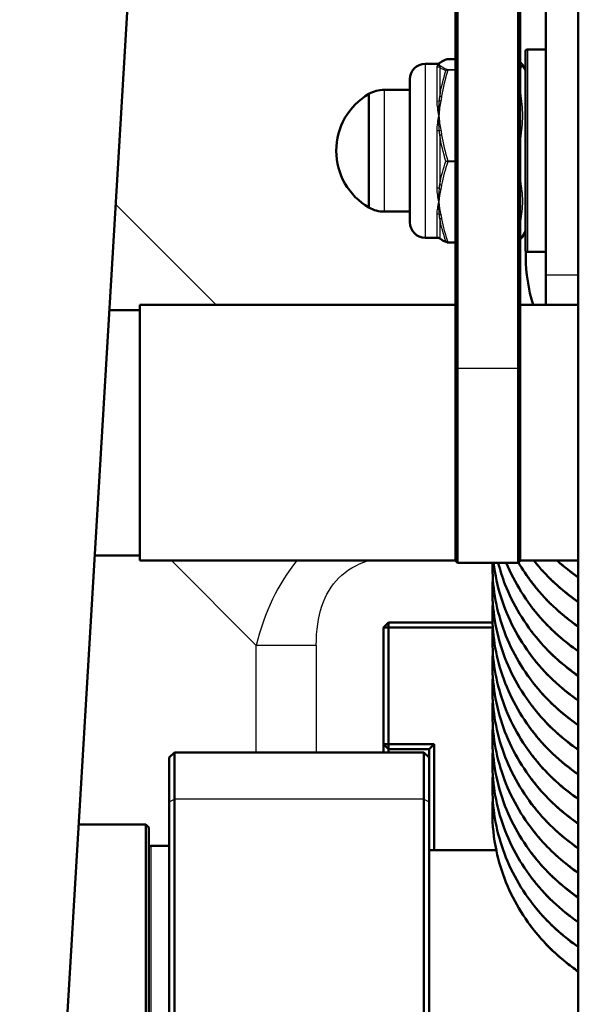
# Model space of a CAD drawing. Header units: millimetres. Extents: x 196 to 2279, y -1387 to 2348.
# Tile 75 of 89: x 365 to 419, y 1578 to 1674. Entities that reach past the tile are written whole.
import ezdxf

# ---------------------------------------------------------------- set-up
doc = ezdxf.new("R2010")
doc.units = ezdxf.units.MM
doc.header["$LTSCALE"] = 0.75
doc.layers.add('Visible', color=7, linetype='Continuous', lineweight=50)
doc.layers.add('Visible Narrow', color=7, linetype='Continuous', lineweight=25)

msp = doc.modelspace()

# ---------------------------------------------------------------- linework, layer by layer
at = {"layer": 'Visible', "extrusion": (0, 1, -2.966e-13)}
for p, q in [((419.477, 2318.996, 219.695), (419.477, 1507.27, 688.345)), ((406.405, 2196.115, 278.485), (364.848, 1498.805, -556.942)), ((416.302, 1649.18, -558.825), (416.302, 2195.865, 92.688)), ((407.452, 1642.079, -405.734), (407.452, 1742.961, -467.375)), ((407.652, 1743.065, -467.204), (407.652, 1640.07, -404.272)), ((413.602, 1640.07, -404.272), (413.602, 1743.065, -467.204)), ((413.802, 1742.961, -467.375), (413.802, 1642.079, -405.734)), ((414.502, 1671.241, -567.498), (416.302, 1671.241, -567.498)), ((405.712, 1669.841, -567.498), (404.502, 1669.841, -567.498)), ((406.722, 1670.308, -571.429), (407.452, 1670.308, -571.429)), ((414.302, 1669.241, -567.498), (413.986, 1669.789, -567.498)), ((400.486, 1667.291, -567.498), (403.002, 1667.291, -567.498)), ((400.486, 1655.391, -567.498), (403.002, 1655.391, -567.498)), ((414.302, 1653.441, -567.498), (413.986, 1652.894, -567.498)), ((405.712, 1652.841, -567.498), (404.502, 1652.841, -567.498)), ((406.722, 1652.374, -563.566), (407.452, 1652.374, -563.566)), ((414.502, 1651.441, -567.498), (416.302, 1651.441, -567.498)), ((376.602, 1645.766, -415.068), (373.606, 1645.766, -415.068)), ((407.452, 1646.266, -415.068), (376.602, 1646.266, -415.068)), ((413.802, 1646.266, -415.068), (419.477, 1646.266, -415.068)), ((376.602, 1621.766, -415.068), (372.176, 1621.766, -415.068)), ((407.452, 1621.266, -415.068), (376.602, 1621.266, -415.068)), ((407.452, 1621.252, -414.938), (407.652, 1621.052, -414.938)), ((407.652, 1621.052, -414.938), (413.602, 1621.052, -414.938)), ((413.802, 1621.252, -414.938), (413.602, 1621.052, -414.938)), ((413.802, 1621.266, -415.068), (419.477, 1621.266, -415.068)), ((400.927, 1615.213, -797.784), (400.427, 1614.713, -797.784)), ((400.427, 1603.313, -797.784), (400.427, 1614.713, -797.784)), ((400.427, 1614.713, -797.784), (400.927, 1614.713, -797.284)), ((400.927, 1615.213, -797.784), (411.091, 1615.213, -797.784)), ((400.927, 1615.213, -797.784), (400.927, 1614.713, -797.284)), ((411.118, 1614.713, -797.284), (400.927, 1614.713, -797.284)), ((400.927, 1614.713, -797.284), (400.927, 1603.313, -797.284)), ((400.427, 1603.313, -797.784), (400.927, 1602.813, -797.784)), ((400.427, 1603.313, -797.784), (400.927, 1603.313, -797.284)), ((400.927, 1603.313, -797.284), (405.377, 1603.313, -797.284)), ((400.927, 1602.813, -797.784), (400.927, 1603.313, -797.284)), ((404.877, 1602.813, -797.784), (405.377, 1603.313, -797.284)), ((405.377, 1603.313, -797.284), (405.377, 1592.963, -797.284)), ((379.477, 1602.013, -468.952), (379.977, 1602.513, -468.952)), ((379.977, 1602.513, -468.952), (404.377, 1602.513, -468.952)), ((404.877, 1602.813, -797.784), (400.927, 1602.813, -797.784)), ((404.377, 1602.513, -468.952), (404.877, 1602.013, -468.952)), ((404.877, 1602.013, -797.784), (404.877, 1602.813, -797.784)), ((377.177, 1595.463, -475.334), (370.608, 1595.463, -475.334)), ((377.477, 1595.163, -475.334), (377.177, 1595.463, -475.334)), ((377.677, 1593.363, -475.334), (379.477, 1593.363, -475.334)), ((404.877, 1592.963, -779.834), (411.453, 1592.963, -779.834))]:
    msp.add_line(p, q, dxfattribs=at)
at = {"layer": 'Visible', "extrusion": (0, -2.966e-13, -1)}
for centre, radius, start, end in [((-414.502, 1671.041, 567.498), 0.2, 0, 90), ((-404.502, 1668.341, 567.498), 1.5, 0, 90), ((-402.227, 1661.341, 567.498), 6.425, 300.1304, 59.8696), ((-400.486, 1664.291, 567.498), 3, 60.34021, 90), ((-400.486, 1658.391, 567.498), 3, 270, 299.65979), ((-404.502, 1654.341, 567.498), 1.5, 270, 360), ((-414.502, 1651.641, 567.498), 0.2, 270, 0), ((-377.677, 1593.163, 475.334), 0.2, 0, 90)]:
    msp.add_arc(centre, radius, start, end, dxfattribs=at)
at = {"layer": 'Visible', "extrusion": (-1, 1.4e-15, -2e-16)}
msp.add_arc((-1661.341, -567.498, -414.302), 9.7, 0, 180, dxfattribs=at)
at = {"layer": 'Visible', "extrusion": (-1, 1.3e-15, 0)}
msp.add_arc((-1661.341, -567.498, -403.002), 7, 0, 180, dxfattribs=at)
at = {"layer": 'Visible', "extrusion": (1, -1.6e-15, 0)}
msp.add_arc((1661.341, -567.498, 399.002), 5.557, 0, 180, dxfattribs=at)
at = {"layer": 'Visible', "extrusion": (-1, 0, 0)}
for centre, radius, start, end in [((-1661.341, -569.03, -416.302), 15.875, 18.25869, 40), ((-1633.766, -415.068, -376.602), 12.5, 0, 180), ((-1600.313, -894.784, -400.927), 2.5, 180, 208.35764), ((-1583.463, -475.334, -377.177), 12, 0, 180)]:
    msp.add_arc(centre, radius, start, end, dxfattribs=at)
at = {"layer": 'Visible', "extrusion": (1, 7e-16, 1.3e-15)}
msp.add_arc((1633.766, -415.068, 407.452), 12.5, 48.31105, 112.04941, dxfattribs=at)
at = {"layer": 'Visible', "extrusion": (-1, 3e-16, 1e-16)}
msp.add_arc((-1633.766, -415.068, -413.802), 12.5, 67.95059, 131.68895, dxfattribs=at)
at = {"layer": 'Visible', "extrusion": (1, 7e-16, 1.2e-15)}
msp.add_arc((1633.552, -414.938, 407.652), 12.5, 58.57415, 180, dxfattribs=at)
at = {"layer": 'Visible', "extrusion": (-1, -7e-16, -1.2e-15)}
msp.add_arc((-1633.552, -414.938, -413.602), 12.5, 0, 121.42585, dxfattribs=at)
at = {"layer": 'Visible', "extrusion": (-1, -7e-16, -1.1e-15)}
msp.add_arc((-1633.552, -414.938, -407.452), 12.3, 0, 68.64371, dxfattribs=at)
at = {"layer": 'Visible', "extrusion": (1, 1.2e-15, 9e-16)}
msp.add_arc((1633.552, -414.938, 413.802), 12.3, 111.3563, 180, dxfattribs=at)
at = {"layer": 'Visible', "extrusion": (1, 0, 0)}
for centre, radius, start, end in [((1600.313, -894.784, 400.427), 3, 317.16657, 0), ((1583.463, -475.334, 377.477), 11.7, 0, 180)]:
    msp.add_arc(centre, radius, start, end, dxfattribs=at)
at = {"layer": 'Visible', "extrusion": (1, -7.1e-15, -1.9e-15)}
msp.add_arc((1592.513, -468.952, 379.977), 10, 0, 57.14463, dxfattribs=at)
at = {"layer": 'Visible', "extrusion": (-1, 2.2e-15, -4e-16)}
msp.add_arc((-1592.513, -468.952, -404.377), 10, 122.85537, 180, dxfattribs=at)
at = {"layer": 'Visible', "extrusion": (-1, 1.4e-15, -9e-16)}
msp.add_arc((-1592.513, -468.952, -379.477), 9.5, 122.85537, 180, dxfattribs=at)
at = {"layer": 'Visible', "extrusion": (1, -2.3e-15, 4e-16)}
msp.add_arc((1592.513, -468.952, 404.877), 9.5, 0, 57.14463, dxfattribs=at)
at = {"layer": 'Visible', "extrusion": (-1, 2.5e-15, 0)}
msp.add_arc((-1583.463, -482.965, -379.477), 26.181, 57.14463, 122.85537, dxfattribs=at)
at = {"layer": 'Visible', "extrusion": (1, -2.8e-15, 1e-15)}
msp.add_arc((1583.463, -482.965, 379.977), 26.681, 57.14463, 122.85537, dxfattribs=at)
at = {"layer": 'Visible', "extrusion": (-1, 2.9e-15, -1e-16)}
msp.add_arc((-1583.463, -482.965, -404.377), 26.681, 57.14463, 122.85537, dxfattribs=at)
at = {"layer": 'Visible', "extrusion": (1, -2.7e-15, 1e-16)}
msp.add_arc((1583.463, -482.965, 404.877), 26.181, 57.14463, 122.85537, dxfattribs=at)
at = {"layer": 'Visible'}
for points, knots in [([(405.712, 1669.841, -567.496), (405.727, 1669.841, -567.556), (405.746, 1669.843, -567.614), (405.795, 1669.855, -567.727), (405.824, 1669.866, -567.782), (405.854, 1669.886, -567.833)], [0, 0, 0, 0, 0.01837842, 0.01837842, 0.03699925, 0.03699925, 0.03699925, 0.03699925]), ([(405.929, 1669.934, -568.174), (405.942, 1669.941, -568.255), (405.953, 1669.948, -568.335), (405.967, 1669.957, -568.456), (405.972, 1669.96, -568.496), (405.977, 1669.964, -568.547), (405.978, 1669.965, -568.557), (405.979, 1669.965, -568.569), (405.979, 1669.966, -568.571), (405.98, 1669.966, -568.576), (405.98, 1669.966, -568.58), (405.982, 1669.968, -568.608), (405.985, 1669.97, -568.633), (405.986, 1669.971, -568.658)], [0, 0, 0, 0, 0.02440152, 0.02440152, 0.036618, 0.036618, 0.03967352, 0.03967352, 0.04024647, 0.04024647, 0.04132076, 0.04132076, 0.0488412, 0.0488412, 0.0488412, 0.0488412]), ([(406.649, 1670.295, -571.426), (406.67, 1670.303, -571.428), (406.692, 1670.307, -571.429), (406.717, 1670.308, -571.429), (406.719, 1670.308, -571.429), (406.722, 1670.308, -571.429)], [0.000148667, 0.000148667, 0.000148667, 0.000148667, 0.006817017, 0.006817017, 0.007535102, 0.007535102, 0.007535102, 0.007535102]), ([(405.856, 1652.795, -567.157), (405.821, 1652.819, -567.22), (405.785, 1652.831, -567.287), (405.739, 1652.84, -567.403), (405.724, 1652.841, -567.451), (405.712, 1652.841, -567.499)], [0, 0, 0, 0, 0.02265177, 0.02265177, 0.0375754, 0.0375754, 0.0375754, 0.0375754]), ([(405.986, 1652.712, -566.337), (405.985, 1652.713, -566.357), (405.983, 1652.714, -566.378), (405.981, 1652.716, -566.402), (405.981, 1652.716, -566.405), (405.98, 1652.716, -566.415), (405.979, 1652.717, -566.421), (405.977, 1652.719, -566.45), (405.974, 1652.72, -566.473), (405.965, 1652.727, -566.566), (405.956, 1652.733, -566.635), (405.941, 1652.742, -566.743), (405.935, 1652.745, -566.782), (405.929, 1652.748, -566.821)], [0, 0, 0, 0, 0.00609756, 0.00609756, 0.00724082, 0.00724082, 0.00899558, 0.00899558, 0.01601474, 0.01601474, 0.03707499, 0.03707499, 0.04884152, 0.04884152, 0.04884152, 0.04884152]), ([(406.722, 1652.374, -563.566), (406.7, 1652.374, -563.566), (406.677, 1652.378, -563.567), (406.653, 1652.386, -563.569), (406.651, 1652.387, -563.569), (406.648, 1652.388, -563.569)], [0, 0, 0, 0, 0.006658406, 0.006658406, 0.007536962, 0.007536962, 0.007536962, 0.007536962]), ([(415.065, 1646.266, -595.549), (414.589, 1647.779, -596.101), (414.342, 1649.373, -596.679), (414.341, 1651.135, -597.318), (414.345, 1651.322, -597.386), (414.351, 1651.509, -597.454)], [29.8136228, 29.8136228, 29.8136228, 29.8136228, 30.3163957, 30.3163957, 30.3760357, 30.3760357, 30.3760357, 30.3760357]), ([(419.477, 1605.17, -672.841), (418.123, 1606.104, -673.251), (416.885, 1607.196, -673.714), (414.37, 1610.04, -674.886), (413.199, 1611.928, -675.649), (411.603, 1615.901, -677.229), (411.153, 1618.036, -678.065), (411.08, 1620.344, -678.972), (411.077, 1620.536, -679.047), (411.077, 1620.835, -679.165), (411.078, 1620.944, -679.208), (411.08, 1621.052, -679.25)], [153.062938, 153.062938, 153.062938, 153.062938, 153.568788, 153.568788, 154.255039, 154.255039, 154.93774, 154.93774, 154.999417, 154.999417, 155.034369, 155.034369, 155.034369, 155.034369]), ([(419.477, 1607.578, -666.219), (417.728, 1608.783, -666.749), (416.168, 1610.265, -667.369), (413.592, 1613.648, -668.751), (412.571, 1615.609, -669.537), (411.577, 1618.753, -670.78), (411.333, 1619.898, -671.23), (411.199, 1621.052, -671.684)], [139.873831, 139.873831, 139.873831, 139.873831, 140.529591, 140.529591, 141.215034, 141.215034, 141.586911, 141.586911, 141.586911, 141.586911]), ([(419.477, 1609.988, -659.599), (418.051, 1610.971, -660.031), (416.753, 1612.132, -660.522), (414.221, 1615.073, -661.732), (413.077, 1616.974, -662.499), (412.044, 1619.652, -663.563), (411.823, 1620.347, -663.837), (411.644, 1621.052, -664.115)], [126.682272, 126.682272, 126.682272, 126.682272, 127.215394, 127.215394, 127.901448, 127.901448, 128.133683, 128.133683, 128.133683, 128.133683]), ([(419.477, 1612.397, -652.978), (418.123, 1613.331, -653.388), (416.885, 1614.423, -653.852), (414.393, 1617.241, -655.013), (413.236, 1619.096, -655.762), (412.437, 1621.052, -656.541)], [113.489064, 113.489064, 113.489064, 113.489064, 113.994914, 113.994914, 114.670311, 114.670311, 114.670311, 114.670311]), ([(419.477, 1614.804, -646.357), (417.728, 1616.01, -646.886), (416.168, 1617.492, -647.507), (414.441, 1619.761, -648.433), (414.01, 1620.405, -648.694), (413.62, 1621.071, -648.963)], [100.2999574, 100.2999574, 100.2999574, 100.2999574, 100.9557165, 100.9557165, 101.1993517, 101.1993517, 101.1993517, 101.1993517]), ([(419.477, 1617.214, -639.736), (418.051, 1618.198, -640.168), (416.753, 1619.359, -640.66), (415.471, 1620.848, -641.272), (415.3, 1621.055, -641.357), (415.134, 1621.266, -641.443)], [87.1083976, 87.1083976, 87.1083976, 87.1083976, 87.64152, 87.64152, 87.7257895, 87.7257895, 87.7257895, 87.7257895]), ([(419.477, 1602.761, -679.461), (418.051, 1603.744, -679.893), (416.753, 1604.905, -680.385), (414.221, 1607.846, -681.594), (413.077, 1609.748, -682.361), (411.499, 1613.838, -683.986), (411.077, 1616.094, -684.87), (411.077, 1618.346, -685.754), (411.077, 1618.374, -685.765), (411.077, 1618.507, -685.818), (411.079, 1618.612, -685.859), (411.087, 1618.987, -686.006), (411.099, 1619.256, -686.112), (411.117, 1619.524, -686.217)], [166.256146, 166.256146, 166.256146, 166.256146, 166.789268, 166.789268, 167.475322, 167.475322, 168.192023, 168.192023, 168.200986, 168.200986, 168.234952, 168.234952, 168.321704, 168.321704, 168.321704, 168.321704]), ([(419.477, 1600.351, -686.082), (417.728, 1601.556, -686.611), (416.168, 1603.038, -687.232), (413.592, 1606.421, -688.613), (412.571, 1608.382, -689.4), (411.285, 1612.448, -691.007), (411, 1614.605, -691.852), (411.101, 1616.852, -692.735), (411.108, 1616.986, -692.787), (411.117, 1617.119, -692.84)], [179.447705, 179.447705, 179.447705, 179.447705, 180.103464, 180.103464, 180.788908, 180.788908, 181.470858, 181.470858, 181.513787, 181.513787, 181.513787, 181.513787]), ([(419.477, 1597.943, -692.703), (418.123, 1598.877, -693.113), (416.885, 1599.969, -693.577), (414.37, 1602.813, -694.749), (413.199, 1604.702, -695.512), (411.603, 1608.674, -697.091), (411.153, 1610.809, -697.928), (411.08, 1613.117, -698.835), (411.077, 1613.309, -698.91), (411.077, 1613.905, -699.144), (411.09, 1614.31, -699.304), (411.118, 1614.715, -699.462)], [192.636812, 192.636812, 192.636812, 192.636812, 193.142662, 193.142662, 193.828913, 193.828913, 194.511614, 194.511614, 194.573291, 194.573291, 194.703871, 194.703871, 194.703871, 194.703871]), ([(419.477, 1595.534, -699.324), (418.051, 1596.518, -699.756), (416.753, 1597.678, -700.247), (414.221, 1600.619, -701.456), (413.077, 1602.521, -702.224), (411.499, 1606.611, -703.849), (411.077, 1608.868, -704.732), (411.077, 1611.119, -705.617), (411.077, 1611.147, -705.628), (411.077, 1611.28, -705.68), (411.079, 1611.385, -705.721), (411.087, 1611.76, -705.869), (411.099, 1612.029, -705.974), (411.117, 1612.297, -706.08)], [205.83002, 205.83002, 205.83002, 205.83002, 206.363142, 206.363142, 207.049196, 207.049196, 207.765897, 207.765897, 207.77486, 207.77486, 207.808826, 207.808826, 207.895578, 207.895578, 207.895578, 207.895578]), ([(419.477, 1593.124, -705.944), (417.728, 1594.329, -706.473), (416.168, 1595.811, -707.094), (413.592, 1599.194, -708.476), (412.571, 1601.155, -709.262), (411.285, 1605.222, -710.869), (411, 1607.379, -711.714), (411.101, 1609.626, -712.597), (411.108, 1609.759, -712.65), (411.117, 1609.892, -712.702)], [219.021579, 219.021579, 219.021579, 219.021579, 219.677338, 219.677338, 220.362782, 220.362782, 221.044732, 221.044732, 221.087661, 221.087661, 221.087661, 221.087661]), ([(419.477, 1590.716, -712.566), (418.123, 1591.65, -712.976), (416.885, 1592.742, -713.439), (414.37, 1595.587, -714.611), (413.199, 1597.475, -715.374), (411.603, 1601.447, -716.954), (411.153, 1603.582, -717.79), (411.08, 1605.89, -718.697), (411.077, 1606.082, -718.772), (411.077, 1606.678, -719.007), (411.09, 1607.084, -719.166), (411.118, 1607.488, -719.325)], [232.210686, 232.210686, 232.210686, 232.210686, 232.716536, 232.716536, 233.402787, 233.402787, 234.085488, 234.085488, 234.147165, 234.147165, 234.277745, 234.277745, 234.277745, 234.277745]), ([(419.477, 1588.307, -719.186), (418.051, 1589.291, -719.618), (416.753, 1590.452, -720.11), (414.221, 1593.392, -721.319), (413.077, 1595.294, -722.086), (411.499, 1599.384, -723.711), (411.077, 1601.641, -724.595), (411.077, 1603.892, -725.479), (411.077, 1603.92, -725.49), (411.077, 1604.053, -725.543), (411.079, 1604.158, -725.584), (411.087, 1604.533, -725.731), (411.099, 1604.802, -725.837), (411.117, 1605.07, -725.942)], [245.403894, 245.403894, 245.403894, 245.403894, 245.937016, 245.937016, 246.62307, 246.62307, 247.339771, 247.339771, 247.348734, 247.348734, 247.3827, 247.3827, 247.469452, 247.469452, 247.469452, 247.469452]), ([(419.477, 1585.897, -725.807), (417.728, 1587.102, -726.336), (416.168, 1588.585, -726.957), (413.592, 1591.968, -728.338), (412.571, 1593.928, -729.125), (411.285, 1597.995, -730.732), (411, 1600.152, -731.577), (411.101, 1602.399, -732.46), (411.108, 1602.532, -732.512), (411.117, 1602.665, -732.564)], [258.595453, 258.595453, 258.595453, 258.595453, 259.251212, 259.251212, 259.936656, 259.936656, 260.618606, 260.618606, 260.661535, 260.661535, 260.661535, 260.661535]), ([(419.477, 1583.489, -732.428), (418.123, 1584.423, -732.838), (416.885, 1585.515, -733.302), (414.37, 1588.36, -734.474), (413.199, 1590.248, -735.236), (411.603, 1594.22, -736.816), (411.153, 1596.355, -737.653), (411.08, 1598.663, -738.56), (411.077, 1598.855, -738.635), (411.077, 1599.451, -738.869), (411.09, 1599.857, -739.028), (411.118, 1600.261, -739.187)], [271.78456, 271.78456, 271.78456, 271.78456, 272.29041, 272.29041, 272.976661, 272.976661, 273.659362, 273.659362, 273.721039, 273.721039, 273.851619, 273.851619, 273.851619, 273.851619]), ([(419.477, 1581.08, -739.049), (419.042, 1581.379, -739.18), (418.62, 1581.694, -739.317), (416.493, 1583.415, -740.055), (415.002, 1585.1, -740.748), (412.724, 1588.778, -742.234), (411.904, 1590.817, -743.043), (411.208, 1594.129, -744.345), (411.077, 1595.386, -744.839), (411.077, 1597.037, -745.488), (411.09, 1597.438, -745.645), (411.117, 1597.838, -745.802)], [284.975719, 284.975719, 284.975719, 284.975719, 285.13821, 285.13821, 285.825959, 285.825959, 286.510365, 286.510365, 286.913696, 286.913696, 287.042518, 287.042518, 287.042518, 287.042518])]:
    msp.add_open_spline(points, degree=3, knots=knots, dxfattribs=at)
for points in [[(405.857, 1669.889, -567.838), (405.88, 1669.904, -567.95), (405.904, 1669.92, -568.063), (405.929, 1669.934, -568.174)], [(405.986, 1669.971, -568.658), (406.149, 1670.096, -569.591), (406.375, 1670.195, -570.517), (406.649, 1670.295, -571.426)], [(413.802, 1669.982, -568.746), (413.877, 1669.927, -568.328), (413.94, 1669.867, -567.909), (413.986, 1669.788, -567.491)], [(405.929, 1652.748, -566.821), (405.904, 1652.763, -566.933), (405.88, 1652.778, -567.045), (405.857, 1652.794, -567.157)], [(406.648, 1652.388, -563.574), (406.374, 1652.488, -564.482), (406.149, 1652.587, -565.406), (405.986, 1652.712, -566.337)], [(413.983, 1652.888, -567.467), (413.937, 1652.812, -567.062), (413.874, 1652.753, -566.656), (413.802, 1652.7, -566.25)], [(419.477, 1619.624, -633.116), (418.747, 1620.127, -633.337), (418.051, 1620.677, -633.573), (417.397, 1621.266, -633.823)]]:
    msp.add_open_spline(points, degree=3, dxfattribs=at)
at = {"layer": 'Visible Narrow', "extrusion": (0, 1, -2.966e-13)}
for p, q in [((407.452, 1670.308, -571.418), (406.722, 1670.308, -571.418)), ((406.722, 1669.279, -561.774), (407.452, 1669.279, -561.774)), ((407.452, 1669.22, -561.693), (406.722, 1669.22, -561.693)), ((406.722, 1660.353, -557.761), (407.452, 1660.353, -557.761)), ((407.452, 1660.254, -557.772), (406.722, 1660.254, -557.772)), ((374.222, 1656.101, -909.939), (384.057, 1646.266, -908.479)), ((406.722, 1652.415, -563.485), (407.452, 1652.415, -563.485)), ((419.477, 1649.18, -558.825), (416.302, 1649.18, -558.825)), ((407.652, 1640.07, -404.272), (407.452, 1639.965, -404.442)), ((407.652, 1640.07, -404.272), (413.602, 1640.07, -404.272)), ((413.802, 1639.965, -404.442), (413.602, 1640.07, -404.272)), ((387.981, 1612.976, -905.717), (379.692, 1621.266, -906.948)), ((387.981, 1602.513, -905.717), (387.981, 1612.976, -905.717)), ((393.854, 1612.976, -905.284), (393.854, 1602.513, -905.284)), ((379.477, 1597.667, -460.972), (379.977, 1597.939, -460.552)), ((404.377, 1597.939, -460.552), (379.977, 1597.939, -460.552)), ((404.377, 1597.939, -460.552), (404.877, 1597.667, -460.972))]:
    msp.add_line(p, q, dxfattribs=at)
at = {"layer": 'Visible Narrow', "extrusion": (1, -1.6e-15, 2e-16)}
msp.add_arc((1661.341, -567.498, 414.502), 9.9, 0, 180, dxfattribs=at)
at = {"layer": 'Visible Narrow', "extrusion": (1, -1e-15, 0)}
msp.add_arc((1661.341, -567.498, 404.502), 8.5, 0, 180, dxfattribs=at)
at = {"layer": 'Visible Narrow', "extrusion": (-4.1063e-12, 0.288612, -0.957446)}
msp.add_arc((-405.675, 1435.658, 1022.831), 0.3, 224.99611, 270, dxfattribs=at)
at = {"layer": 'Visible Narrow', "extrusion": (-1, 4.3e-15, 2.1e-15)}
msp.add_arc((-1661.341, -567.498, -405.675), 8.5, 124.59661, 163.22512, dxfattribs=at)
at = {"layer": 'Visible Narrow', "extrusion": (-0.182291, 0.104298, -0.977697)}
msp.add_arc((-1650.656, 347.335, 652.561), 0.2, 103.67472, 149.66362, dxfattribs=at)
at = {"layer": 'Visible Narrow', "extrusion": (0.182291, 0.104298, -0.977697)}
msp.add_arc((1247.666, 1035.965, 803.671), 0.2, 359.99885, 30.33638, dxfattribs=at)
at = {"layer": 'Visible Narrow', "extrusion": (-0.137281, 0.105071, -0.984944)}
for centre, start, end in [((-1572.483, 584.105, 675.728), 81.18765, 142.15027), ((-1559.375, 573.919, 675.728), 359.99993, 23.11289)]:
    msp.add_arc(centre, 0.2, start, end, dxfattribs=at)
at = {"layer": 'Visible Narrow', "extrusion": (1, -5.5e-15, -3e-15)}
msp.add_arc((1661.341, -567.498, 405.935), 8.65, 19.97869, 52.19957, dxfattribs=at)
at = {"layer": 'Visible Narrow', "extrusion": (0.137281, 0.105071, -0.984944)}
msp.add_arc((1079.177, 1218.932, 791.296), 0.2, 359.99965, 37.84973, dxfattribs=at)
at = {"layer": 'Visible Narrow', "extrusion": (-1, 1.332e-13, -2.5048e-12)}
msp.add_arc((-1670.208, -571.429, -406.722), 0.1, 173.91087, 180, dxfattribs=at)
at = {"layer": 'Visible Narrow', "extrusion": (-1, 2.4343e-12, -1.0793e-12)}
msp.add_arc((-1669.179, -561.784, -406.722), 0.1, 113.91087, 173.91086, dxfattribs=at)
at = {"layer": 'Visible Narrow', "extrusion": (1, -1.5e-15, 0)}
msp.add_arc((1661.341, -567.498, 400.486), 5.95, 0, 180, dxfattribs=at)
at = {"layer": 'Visible Narrow', "extrusion": (0.137281, 0.905522, -0.401477)}
msp.add_arc((-151.713, 172.409, 1790.002), 0.2, 25.55432, 86.51694, dxfattribs=at)
at = {"layer": 'Visible Narrow', "extrusion": (3.164e-13, 0.82317, -0.567795)}
msp.add_arc((-405.675, 484.954, 1689.789), 0.3, 224.99611, 270, dxfattribs=at)
at = {"layer": 'Visible Narrow', "extrusion": (0.182291, 0.89886, -0.398524)}
msp.add_arc((-66.773, 168.801, 1795.029), 0.2, 39.39041, 85.37932, dxfattribs=at)
at = {"layer": 'Visible Narrow', "extrusion": (-3.5582e-12, 0.973479, -0.228778)}
msp.add_arc((-405.675, -163.569, 1747.111), 0.3, 224.99611, 270, dxfattribs=at)
at = {"layer": 'Visible Narrow', "extrusion": (-1, 1.3e-15, -4.6e-15)}
msp.add_arc((-1661.341, -567.498, -405.675), 8.5, 64.59661, 103.22512, dxfattribs=at)
at = {"layer": 'Visible Narrow', "extrusion": (-0.182291, 0.89886, -0.398524)}
msp.add_arc((-728.513, 104.525, 1643.919), 0.2, 48.63178, 94.62068, dxfattribs=at)
at = {"layer": 'Visible Narrow', "extrusion": (-0.137281, 0.905522, -0.401477)}
msp.add_arc((-650.765, 123.565, 1674.434), 0.2, 32.52044, 93.48306, dxfattribs=at)
at = {"layer": 'Visible Narrow', "extrusion": (1, -1.6e-15, 6.5e-15)}
msp.add_arc((1661.341, -567.498, 405.935), 8.65, 79.9787, 112.19957, dxfattribs=at)
at = {"layer": 'Visible Narrow', "extrusion": (-1, 2.1518e-12, 1.5685e-12)}
msp.add_arc((-1660.312, -557.853, -406.722), 0.1, 53.91087, 113.91086, dxfattribs=at)
at = {"layer": 'Visible Narrow', "extrusion": (0.137281, 0.800451, 0.583466)}
msp.add_arc((-119.982, -1448.04, 1056.49), 0.2, 34.7518, 95.71442, dxfattribs=at)
at = {"layer": 'Visible Narrow', "extrusion": (-2.896e-13, 0.90331, 0.428989)}
msp.add_arc((-405.675, -1216.523, 1257.256), 0.3, 224.99611, 270, dxfattribs=at)
at = {"layer": 'Visible Narrow', "extrusion": (0.182291, 0.794562, 0.579174)}
msp.add_arc((-25.059, -1444.786, 1066.914), 0.2, 51.57997, 97.56888, dxfattribs=at)
at = {"layer": 'Visible Narrow', "extrusion": (-1, 0, 0)}
msp.add_arc((-1661.341, -567.498, -405.675), 8.5, 4.59661, 43.22512, dxfattribs=at)
at = {"layer": 'Visible Narrow', "extrusion": (-3.5235e-12, 0.684867, 0.728668)}
msp.add_arc((-405.675, -1590.427, 724.28), 0.3, 224.99611, 270, dxfattribs=at)
at = {"layer": 'Visible Narrow', "extrusion": (0.182291, -0.794562, -0.579174)}
msp.add_arc((765.869, -1339.691, -915.803), 0.2, 97.56888, 143.55778, dxfattribs=at)
at = {"layer": 'Visible Narrow', "extrusion": (1, 5.7e-15, -3.6e-15)}
msp.add_arc((1661.341, -567.498, 405.935), 8.65, 139.97869, 172.19957, dxfattribs=at)
at = {"layer": 'Visible Narrow', "extrusion": (0.137281, -0.800451, -0.583466)}
msp.add_arc((679.986, -1367.989, -940.922), 0.2, 95.71442, 156.67704, dxfattribs=at)
at = {"layer": 'Visible Narrow', "extrusion": (1.119e-13, 0.08014, 0.996784)}
msp.add_arc((-405.675, -1692.677, -432.532), 0.3, 224.99611, 270, dxfattribs=at)
at = {"layer": 'Visible Narrow', "extrusion": (0.182291, -0.104298, 0.977697)}
msp.add_arc((1636.329, 338.951, -652.561), 0.2, 164.34748, 180.00024, dxfattribs=at)
at = {"layer": 'Visible Narrow', "extrusion": (-1, -3.553e-13, 6.709e-13)}
msp.add_arc((-1652.474, -563.566, -406.722), 0.1, 0, 53.91086, dxfattribs=at)
at = {"layer": 'Visible Narrow', "extrusion": (6.8e-15, -1, 2.766e-13)}
msp.add_arc((393.854, -945.284, -1612.976), 40, 90, 98.443, dxfattribs=at)
at = {"layer": 'Visible Narrow', "extrusion": (1, 0, 0)}
msp.add_arc((1583.463, -475.334, 377.677), 9.9, 0, 180, dxfattribs=at)
at = {"layer": 'Visible Narrow'}
for points, knots in [([(405.675, 1669.48, -565.044), (405.675, 1669.556, -565.299), (405.694, 1669.621, -565.555), (405.724, 1669.673, -565.814), (405.755, 1669.725, -566.073), (405.798, 1669.766, -566.336), (405.848, 1669.793, -566.596)], [0, 0, 0, 0, 0.000794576, 0.000794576, 0.000794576, 0.001593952, 0.001593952, 0.001593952, 0.001593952]), ([(405.935, 1669.471, -564.542), (405.924, 1669.498, -564.672), (405.911, 1669.523, -564.803), (405.897, 1669.548, -564.933), (405.894, 1669.553, -564.962), (405.89, 1669.558, -564.99), (405.887, 1669.564, -565.019)], [0, 0, 0, 0, 0.0004000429, 0.0004000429, 0.0004000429, 0.0004882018, 0.0004882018, 0.0004882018, 0.0004882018]), ([(413.802, 1669.682, -565.556), (413.827, 1669.719, -565.9), (413.84, 1669.756, -566.245), (413.84, 1669.793, -566.59), (413.84, 1669.83, -566.936), (413.827, 1669.867, -567.284), (413.802, 1669.904, -567.632)], [0.003950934, 0.003950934, 0.003950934, 0.003950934, 0.005001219, 0.005001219, 0.005001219, 0.006053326, 0.006053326, 0.006053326, 0.006053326]), ([(413.986, 1669.788, -567.491), (414.004, 1669.756, -567.194), (414.013, 1669.725, -566.897), (414.013, 1669.607, -565.789), (413.944, 1669.519, -564.983), (413.811, 1669.428, -564.154), (413.806, 1669.425, -564.127), (413.802, 1669.422, -564.1)], [0.004018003, 0.004018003, 0.004018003, 0.004018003, 0.004914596, 0.004914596, 0.007371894, 0.007371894, 0.007453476, 0.007453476, 0.007453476, 0.007453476]), ([(405.887, 1666.217, -560.428), (405.902, 1666.334, -560.491), (405.915, 1666.451, -560.555), (405.927, 1666.566, -560.62), (405.93, 1666.592, -560.634), (405.932, 1666.617, -560.648), (405.935, 1666.643, -560.663)], [0, 0, 0, 0, 0.000400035, 0.000400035, 0.000400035, 0.0004882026, 0.0004882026, 0.0004882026, 0.0004882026]), ([(413.802, 1667.049, -560.844), (413.805, 1667.029, -560.835), (413.809, 1667.009, -560.827), (413.941, 1666.257, -560.49), (414.012, 1665.516, -560.16), (414.014, 1664.391, -559.661), (413.997, 1664.013, -559.494), (413.93, 1663.263, -559.163), (413.88, 1662.89, -558.998), (413.811, 1662.491, -558.823), (413.806, 1662.466, -558.812), (413.802, 1662.44, -558.801)], [0.002372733, 0.002372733, 0.002372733, 0.002372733, 0.002438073, 0.002438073, 0.004876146, 0.004876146, 0.006095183, 0.006095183, 0.007314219, 0.007314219, 0.007398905, 0.007398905, 0.007398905, 0.007398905]), ([(413.802, 1663.828, -559.302), (413.827, 1664.147, -559.443), (413.84, 1664.468, -559.586), (413.84, 1664.788, -559.728), (413.84, 1665.108, -559.87), (413.827, 1665.426, -560.011), (413.802, 1665.743, -560.151)], [0.003927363, 0.003927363, 0.003927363, 0.003927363, 0.004971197, 0.004971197, 0.004971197, 0.006014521, 0.006014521, 0.006014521, 0.006014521]), ([(405.675, 1663.286, -559.223), (405.675, 1663.545, -559.284), (405.694, 1663.799, -559.356), (405.724, 1664.049, -559.44), (405.755, 1664.3, -559.525), (405.798, 1664.547, -559.621), (405.848, 1664.786, -559.727)], [0, 0, 0, 0, 0.000794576, 0.000794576, 0.000794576, 0.001593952, 0.001593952, 0.001593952, 0.001593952]), ([(405.935, 1662.847, -558.98), (405.924, 1662.973, -559.021), (405.911, 1663.098, -559.064), (405.897, 1663.223, -559.108), (405.894, 1663.251, -559.118), (405.89, 1663.278, -559.128), (405.887, 1663.306, -559.137)], [0, 0, 0, 0, 0.0004000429, 0.0004000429, 0.0004000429, 0.0004882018, 0.0004882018, 0.0004882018, 0.0004882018]), ([(406.722, 1660.254, -557.772), (406.681, 1660.258, -557.769), (406.642, 1660.267, -557.778), (406.609, 1660.278, -557.795), (406.576, 1660.288, -557.813), (406.55, 1660.301, -557.838), (406.532, 1660.314, -557.868)], [0, 0, 0, 0, 0.0001165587, 0.0001165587, 0.0001165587, 0.0002331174, 0.0002331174, 0.0002331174, 0.0002331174]), ([(405.887, 1657.657, -559.74), (405.902, 1657.77, -559.67), (405.915, 1657.883, -559.601), (405.927, 1657.997, -559.534), (405.93, 1658.023, -559.519), (405.932, 1658.048, -559.504), (405.935, 1658.073, -559.489)], [0, 0, 0, 0, 0.000400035, 0.000400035, 0.000400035, 0.0004882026, 0.0004882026, 0.0004882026, 0.0004882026]), ([(413.802, 1658.433, -559.228), (413.805, 1658.415, -559.241), (413.809, 1658.398, -559.253), (413.941, 1657.731, -559.737), (414.012, 1657.074, -560.213), (414.014, 1656.08, -560.938), (413.997, 1655.746, -561.182), (413.93, 1655.084, -561.666), (413.88, 1654.755, -561.907), (413.811, 1654.404, -562.164), (413.806, 1654.382, -562.181), (413.802, 1654.359, -562.198)], [0.002372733, 0.002372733, 0.002372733, 0.002372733, 0.002438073, 0.002438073, 0.004876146, 0.004876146, 0.006095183, 0.006095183, 0.007314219, 0.007314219, 0.007398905, 0.007398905, 0.007398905, 0.007398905]), ([(413.802, 1655.487, -561.247), (413.827, 1655.769, -561.041), (413.84, 1656.053, -560.834), (413.84, 1656.336, -560.628), (413.84, 1656.619, -560.421), (413.827, 1656.9, -560.216), (413.802, 1657.18, -560.012)], [0.003927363, 0.003927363, 0.003927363, 0.003927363, 0.004971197, 0.004971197, 0.004971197, 0.006014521, 0.006014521, 0.006014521, 0.006014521]), ([(405.675, 1655.148, -561.676), (405.675, 1655.33, -561.482), (405.694, 1655.52, -561.299), (405.724, 1655.717, -561.124), (405.755, 1655.916, -560.949), (405.798, 1656.123, -560.783), (405.848, 1656.334, -560.629)], [0, 0, 0, 0, 0.000794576, 0.000794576, 0.000794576, 0.001593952, 0.001593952, 0.001593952, 0.001593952]), ([(405.935, 1654.717, -561.935), (405.924, 1654.816, -561.847), (405.911, 1654.916, -561.759), (405.897, 1655.017, -561.673), (405.894, 1655.039, -561.654), (405.89, 1655.061, -561.635), (405.887, 1655.084, -561.616)], [0, 0, 0, 0, 0.0004000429, 0.0004000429, 0.0004000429, 0.0004882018, 0.0004882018, 0.0004882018, 0.0004882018]), ([(405.887, 1652.781, -566.809), (405.902, 1652.777, -566.677), (405.915, 1652.774, -566.544), (405.927, 1652.772, -566.411), (405.93, 1652.772, -566.382), (405.932, 1652.772, -566.353), (405.935, 1652.771, -566.324)], [0, 0, 0, 0, 0.000400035, 0.000400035, 0.000400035, 0.0004882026, 0.0004882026, 0.0004882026, 0.0004882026]), ([(406.648, 1652.388, -563.569), (406.634, 1652.393, -563.568), (406.621, 1652.399, -563.568), (406.609, 1652.407, -563.568), (406.576, 1652.428, -563.567), (406.55, 1652.456, -563.569), (406.532, 1652.488, -563.573)], [0.0000731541, 0.0000731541, 0.0000731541, 0.0000731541, 0.0001165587, 0.0001165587, 0.0001165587, 0.0002331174, 0.0002331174, 0.0002331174, 0.0002331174]), ([(413.802, 1652.725, -565.882), (413.806, 1652.728, -565.904), (413.809, 1652.73, -565.927), (413.895, 1652.785, -566.461), (413.954, 1652.839, -566.978), (413.986, 1652.894, -567.496)], [0.002379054, 0.002379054, 0.002379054, 0.002379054, 0.002448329, 0.002448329, 0.004008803, 0.004008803, 0.004008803, 0.004008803]), ([(393.854, 1612.976, -905.284), (393.854, 1615.902, -905.284), (394.592, 1618.107, -905.284), (396.063, 1619.578, -905.284), (396.82, 1620.335, -905.284), (397.772, 1620.898, -905.284), (398.916, 1621.266, -905.284)], [6.1791766, 6.1791766, 6.1791766, 6.1791766, 6.2831853, 6.2831853, 6.2831853, 6.3367324, 6.3367324, 6.3367324, 6.3367324])]:
    msp.add_open_spline(points, degree=3, knots=knots, dxfattribs=at)
for points in [[(405.848, 1669.793, -566.596), (405.791, 1669.825, -566.893), (405.743, 1669.841, -567.194), (405.712, 1669.841, -567.496)], [(405.887, 1669.564, -565.019), (405.83, 1669.661, -565.539), (405.826, 1669.737, -566.067), (405.848, 1669.793, -566.596)], [(405.848, 1669.793, -566.596), (405.831, 1669.837, -567.009), (405.83, 1669.87, -567.424), (405.857, 1669.889, -567.838)], [(406.532, 1669.167, -561.793), (406.272, 1669.267, -562.695), (406.063, 1669.369, -563.612), (405.935, 1669.471, -564.542)], [(406.722, 1670.308, -571.418), (406.696, 1670.308, -571.422), (406.672, 1670.304, -571.424), (406.649, 1670.295, -571.426)], [(405.935, 1666.643, -560.663), (406.063, 1667.497, -561.044), (406.272, 1668.339, -561.422), (406.532, 1669.167, -561.793)], [(406.532, 1669.167, -561.793), (406.57, 1669.232, -561.771), (406.644, 1669.278, -561.763), (406.722, 1669.279, -561.774)], [(406.722, 1669.22, -561.693), (406.644, 1669.23, -561.697), (406.569, 1669.207, -561.739), (406.532, 1669.167, -561.793)], [(405.848, 1664.786, -559.727), (405.749, 1665.265, -559.939), (405.675, 1665.728, -560.198), (405.675, 1666.168, -560.501)], [(405.848, 1664.786, -559.727), (405.826, 1665.272, -559.943), (405.83, 1665.752, -560.177), (405.887, 1666.217, -560.428)], [(405.887, 1663.306, -559.137), (405.83, 1663.805, -559.313), (405.826, 1664.301, -559.512), (405.848, 1664.786, -559.727)], [(406.532, 1660.314, -557.868), (406.272, 1661.145, -558.232), (406.063, 1661.99, -558.603), (405.935, 1662.847, -558.98)], [(405.935, 1658.073, -559.489), (406.063, 1658.831, -558.94), (406.272, 1659.578, -558.4), (406.532, 1660.314, -557.868)], [(406.532, 1660.314, -557.868), (406.57, 1660.327, -557.801), (406.644, 1660.343, -557.757), (406.722, 1660.353, -557.761)], [(405.848, 1656.334, -560.629), (405.749, 1656.757, -560.32), (405.675, 1657.213, -560.048), (405.675, 1657.695, -559.819)], [(405.848, 1656.334, -560.629), (405.826, 1656.764, -560.316), (405.83, 1657.206, -560.017), (405.887, 1657.657, -559.74)], [(405.887, 1655.084, -561.616), (405.83, 1655.485, -561.272), (405.826, 1655.905, -560.942), (405.848, 1656.334, -560.629)], [(406.532, 1652.488, -563.573), (406.272, 1653.219, -563.035), (406.063, 1653.963, -562.488), (405.935, 1654.717, -561.935)], [(405.712, 1652.841, -567.498), (405.688, 1652.841, -567.271), (405.675, 1652.85, -567.044), (405.675, 1652.869, -566.816)], [(405.857, 1652.794, -567.158), (405.865, 1652.789, -567.041), (405.875, 1652.784, -566.925), (405.887, 1652.781, -566.809)], [(405.935, 1652.771, -566.324), (406.063, 1652.675, -565.393), (406.272, 1652.581, -564.475), (406.532, 1652.488, -563.573)], [(406.532, 1652.488, -563.573), (406.57, 1652.437, -563.527), (406.644, 1652.407, -563.492), (406.722, 1652.415, -563.485)]]:
    msp.add_open_spline(points, degree=3, dxfattribs=at)
at = {"layer": 'Visible Narrow', "extrusion": (-0.674527, -0.735007, 0.069125)}
msp.add_open_spline([(405.712, 1669.841, -567.496), (405.712, 1669.841, -567.497), (405.712, 1669.841, -567.497), (405.712, 1669.841, -567.498)], degree=3, dxfattribs=at)
at = {"layer": 'Visible Narrow', "extrusion": (1.1731e-12, -0.994358, -0.106075)}
msp.add_open_spline([(406.029, 1669.959, -568.153), (405.933, 1669.905, -567.639), (405.877, 1669.849, -567.118), (405.848, 1669.793, -566.596)], degree=3, dxfattribs=at)
at = {"layer": 'Visible Narrow', "extrusion": (3.8879e-12, -0.994358, -0.106075)}
msp.add_open_spline([(405.848, 1669.793, -566.596), (405.877, 1669.738, -566.074), (405.933, 1669.682, -565.553), (406.029, 1669.627, -565.039)], degree=3, dxfattribs=at)
at = {"layer": 'Visible Narrow', "extrusion": (-3.68357e-11, 0.994358, 0.106075)}
msp.add_open_spline([(406.108, 1670.011, -568.637), (406.085, 1669.994, -568.475), (406.059, 1669.977, -568.314), (406.029, 1669.959, -568.153)], degree=3, dxfattribs=at)
at = {"layer": 'Visible Narrow', "extrusion": (-5.328e-13, 0.994358, 0.106075)}
msp.add_open_spline([(406.029, 1669.627, -565.039), (406.059, 1669.61, -564.878), (406.085, 1669.593, -564.717), (406.108, 1669.576, -564.555)], degree=3, dxfattribs=at)
at = {"layer": 'Visible Narrow', "extrusion": (6.228e-13, -0.994358, -0.106075)}
msp.add_open_spline([(406.722, 1670.308, -571.418), (406.454, 1670.21, -570.505), (406.239, 1670.112, -569.58), (406.108, 1670.011, -568.637)], degree=3, dxfattribs=at)
at = {"layer": 'Visible Narrow', "extrusion": (-4.94e-14, -0.994358, -0.106075)}
msp.add_open_spline([(406.108, 1669.576, -564.555), (406.239, 1669.475, -563.612), (406.454, 1669.376, -562.687), (406.722, 1669.279, -561.774)], degree=3, dxfattribs=at)
at = {"layer": 'Visible Narrow', "extrusion": (2.3722e-12, 0.405315, 0.914177)}
msp.add_open_spline([(406.722, 1669.22, -561.693), (406.454, 1668.38, -561.32), (406.239, 1667.53, -560.943), (406.108, 1666.663, -560.559)], degree=3, dxfattribs=at)
at = {"layer": 'Visible Narrow', "extrusion": (3.41756e-11, -0.405315, -0.914177)}
msp.add_open_spline([(406.108, 1666.663, -560.559), (406.085, 1666.514, -560.493), (406.059, 1666.366, -560.427), (406.029, 1666.218, -560.362)], degree=3, dxfattribs=at)
at = {"layer": 'Visible Narrow', "extrusion": (-6.335e-13, 0.405315, 0.914177)}
msp.add_open_spline([(406.029, 1666.218, -560.362), (405.933, 1665.745, -560.152), (405.877, 1665.266, -559.94), (405.848, 1664.786, -559.727)], degree=3, dxfattribs=at)
at = {"layer": 'Visible Narrow', "extrusion": (1.75049e-11, 0.405315, 0.914177)}
msp.add_open_spline([(405.848, 1664.786, -559.727), (405.877, 1664.306, -559.514), (405.933, 1663.828, -559.302), (406.029, 1663.355, -559.092)], degree=3, dxfattribs=at)
at = {"layer": 'Visible Narrow', "extrusion": (-4.17425e-11, -0.405315, -0.914177)}
msp.add_open_spline([(406.029, 1663.355, -559.092), (406.059, 1663.207, -559.027), (406.085, 1663.059, -558.961), (406.108, 1662.91, -558.895)], degree=3, dxfattribs=at)
at = {"layer": 'Visible Narrow', "extrusion": (-7.1901e-12, 0.405315, 0.914177)}
msp.add_open_spline([(406.108, 1662.91, -558.895), (406.239, 1662.043, -558.511), (406.454, 1661.193, -558.134), (406.722, 1660.353, -557.761)], degree=3, dxfattribs=at)
at = {"layer": 'Visible Narrow', "extrusion": (-3.5555e-12, -0.589043, 0.808102)}
msp.add_open_spline([(406.722, 1660.254, -557.772), (406.454, 1659.511, -558.313), (406.239, 1658.76, -558.861), (406.108, 1657.993, -559.42)], degree=3, dxfattribs=at)
at = {"layer": 'Visible Narrow', "extrusion": (4.37562e-11, 0.589043, -0.808102)}
msp.add_open_spline([(406.108, 1657.993, -559.42), (406.085, 1657.861, -559.516), (406.059, 1657.731, -559.611), (406.029, 1657.6, -559.706)], degree=3, dxfattribs=at)
at = {"layer": 'Visible Narrow', "extrusion": (-6.0734e-12, -0.589043, 0.808102)}
msp.add_open_spline([(406.029, 1657.6, -559.706), (405.933, 1657.182, -560.011), (405.877, 1656.759, -560.32), (405.848, 1656.334, -560.629)], degree=3, dxfattribs=at)
at = {"layer": 'Visible Narrow', "extrusion": (1.04324e-11, -0.589043, 0.808102)}
msp.add_open_spline([(405.848, 1656.334, -560.629), (405.877, 1655.91, -560.938), (405.933, 1655.487, -561.247), (406.029, 1655.069, -561.551)], degree=3, dxfattribs=at)
at = {"layer": 'Visible Narrow', "extrusion": (-1.05163e-11, 0.589043, -0.808102)}
msp.add_open_spline([(406.029, 1655.069, -561.551), (406.059, 1654.938, -561.646), (406.085, 1654.807, -561.742), (406.108, 1654.676, -561.838)], degree=3, dxfattribs=at)
at = {"layer": 'Visible Narrow', "extrusion": (-5.1973e-12, -0.589043, 0.808102)}
msp.add_open_spline([(406.108, 1654.676, -561.838), (406.239, 1653.909, -562.396), (406.454, 1653.158, -562.944), (406.722, 1652.415, -563.485)], degree=3, dxfattribs=at)
at = {"layer": 'Visible Narrow', "extrusion": (0.674527, -0.735007, 0.069125)}
msp.add_open_spline([(405.712, 1652.841, -567.499), (405.712, 1652.841, -567.498), (405.712, 1652.841, -567.498), (405.712, 1652.841, -567.498)], degree=3, dxfattribs=at)
at = {"layer": 'Visible Narrow', "extrusion": (0.019883, 0.994167, 0.106004)}
msp.add_open_spline([(413.986, 1652.894, -567.496), (413.986, 1652.894, -567.497), (413.986, 1652.894, -567.497), (413.986, 1652.894, -567.498)], degree=3, dxfattribs=at)
at = {"layer": 'Visible Narrow', "extrusion": (0.048472, -0.048472, 0.997648)}
msp.add_open_spline([(391.965, 1621.266, -905.508), (390.118, 1619.014, -905.528), (388.788, 1616.247, -905.598), (387.981, 1612.976, -905.717)], degree=3, dxfattribs=at)
at = {"layer": 'Visible Narrow'}
for points, weights, knots in [([(411.077, 1620.727, -679.123), (411.077, 1618.536, -678.19), (411.606, 1616.401, -677.281), (412.677, 1612.075, -675.439), (415.68, 1608.622, -673.915), (417.345, 1606.708, -673.07), (419.477, 1605.247, -672.386)], [0.987463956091, 0.987463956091, 1, 0.974927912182, 1, 0.985943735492, 0.987648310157], [-0.534090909, -0.534090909, -0.534090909, -0.532467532, -0.532467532, -0.529220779, -0.529220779, -0.527400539, -0.527400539, -0.527400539]), ([(411.198, 1621.052, -671.615), (411.331, 1619.92, -671.133), (411.606, 1618.81, -670.66), (412.677, 1614.484, -668.818), (415.68, 1611.031, -667.294), (417.345, 1609.117, -666.449), (419.477, 1607.656, -665.766)], [0.990315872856, 0.99344323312, 1, 0.974927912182, 1, 0.985943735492, 0.987648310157], [-0.487862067, -0.487862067, -0.487862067, -0.487012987, -0.487012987, -0.483766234, -0.483766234, -0.481945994, -0.481945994, -0.481945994]), ([(411.648, 1621.052, -663.968), (412.738, 1616.823, -662.166), (415.68, 1613.44, -660.673), (417.345, 1611.526, -659.829), (419.477, 1610.065, -659.145)], [0.999029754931, 0.975422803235, 1, 0.985943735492, 0.987648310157], [-0.441494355, -0.441494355, -0.441494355, -0.438311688, -0.438311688, -0.436491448, -0.436491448, -0.436491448]), ([(412.452, 1621.052, -656.317), (413.623, 1618.214, -655.096), (415.68, 1615.849, -654.053), (417.345, 1613.935, -653.208), (419.477, 1612.474, -652.524)], [0.989283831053, 0.982687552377, 1, 0.985943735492, 0.987648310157], [-0.395099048, -0.395099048, -0.395099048, -0.392857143, -0.392857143, -0.391036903, -0.391036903, -0.391036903]), ([(413.637, 1621.087, -648.67), (414.523, 1619.589, -648.019), (415.68, 1618.258, -647.432), (417.345, 1616.344, -646.587), (419.477, 1614.883, -645.903)], [0.988055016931, 0.990186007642, 1, 0.985943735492, 0.987648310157], [-0.348673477, -0.348673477, -0.348673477, -0.347402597, -0.347402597, -0.345582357, -0.345582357, -0.345582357]), ([(415.18, 1621.266, -641.075), (415.424, 1620.962, -640.941), (415.68, 1620.667, -640.811), (417.345, 1618.753, -639.966), (419.477, 1617.292, -639.282)], [0.996001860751, 0.997809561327, 1, 0.985943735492, 0.987648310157], [-0.302231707, -0.302231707, -0.302231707, -0.301948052, -0.301948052, -0.300127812, -0.300127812, -0.300127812]), ([(411.077, 1618.318, -685.743), (411.077, 1616.127, -684.811), (411.606, 1613.992, -683.902), (412.677, 1609.666, -682.06), (415.68, 1606.213, -680.536), (417.345, 1604.299, -679.691), (419.477, 1602.838, -679.007)], [0.987463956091, 0.987463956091, 1, 0.974927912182, 1, 0.985943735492, 0.987648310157], [-0.579545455, -0.579545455, -0.579545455, -0.577922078, -0.577922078, -0.574675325, -0.574675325, -0.572855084, -0.572855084, -0.572855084]), ([(411.077, 1615.909, -692.364), (411.077, 1613.718, -691.432), (411.606, 1611.583, -690.522), (412.677, 1607.257, -688.681), (415.68, 1603.804, -687.157), (417.345, 1601.89, -686.312), (419.477, 1600.429, -685.628)], [0.987463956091, 0.987463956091, 1, 0.974927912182, 1, 0.985943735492, 0.987648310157], [-0.625, -0.625, -0.625, -0.623376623, -0.623376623, -0.62012987, -0.62012987, -0.61830963, -0.61830963, -0.61830963]), ([(411.077, 1613.5, -698.985), (411.077, 1611.309, -698.052), (411.606, 1609.174, -697.143), (412.677, 1604.848, -695.301), (415.68, 1601.395, -693.778), (417.345, 1599.482, -692.933), (419.477, 1598.02, -692.249)], [0.987463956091, 0.987463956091, 1, 0.974927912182, 1, 0.985943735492, 0.987648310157], [-0.670454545, -0.670454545, -0.670454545, -0.668831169, -0.668831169, -0.665584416, -0.665584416, -0.663764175, -0.663764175, -0.663764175]), ([(411.077, 1611.091, -705.606), (411.077, 1608.9, -704.673), (411.606, 1606.765, -703.764), (412.677, 1602.439, -701.922), (415.68, 1598.986, -700.398), (417.345, 1597.073, -699.554), (419.477, 1595.611, -698.87)], [0.987463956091, 0.987463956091, 1, 0.974927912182, 1, 0.985943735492, 0.987648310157], [-0.715909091, -0.715909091, -0.715909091, -0.714285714, -0.714285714, -0.711038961, -0.711038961, -0.709218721, -0.709218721, -0.709218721]), ([(411.077, 1608.682, -712.227), (411.077, 1606.492, -711.294), (411.606, 1604.356, -710.385), (412.677, 1600.03, -708.543), (415.68, 1596.577, -707.019), (417.345, 1594.664, -706.174), (419.477, 1593.202, -705.491)], [0.987463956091, 0.987463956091, 1, 0.974927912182, 1, 0.985943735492, 0.987648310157], [-0.761363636, -0.761363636, -0.761363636, -0.75974026, -0.75974026, -0.756493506, -0.756493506, -0.754673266, -0.754673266, -0.754673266]), ([(411.077, 1606.273, -718.847), (411.077, 1604.083, -717.915), (411.606, 1601.947, -717.006), (412.677, 1597.621, -715.164), (415.68, 1594.168, -713.64), (417.345, 1592.255, -712.795), (419.477, 1590.793, -712.111)], [0.987463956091, 0.987463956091, 1, 0.974927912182, 1, 0.985943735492, 0.987648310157], [-0.806818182, -0.806818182, -0.806818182, -0.805194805, -0.805194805, -0.801948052, -0.801948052, -0.800127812, -0.800127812, -0.800127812]), ([(411.077, 1603.864, -725.468), (411.077, 1601.674, -724.536), (411.606, 1599.538, -723.626), (412.677, 1595.212, -721.785), (415.68, 1591.759, -720.261), (417.345, 1589.846, -719.416), (419.477, 1588.384, -718.732)], [0.987463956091, 0.987463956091, 1, 0.974927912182, 1, 0.985943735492, 0.987648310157], [-0.852272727, -0.852272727, -0.852272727, -0.850649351, -0.850649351, -0.847402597, -0.847402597, -0.845582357, -0.845582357, -0.845582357]), ([(411.077, 1601.455, -732.089), (411.077, 1599.265, -731.157), (411.606, 1597.129, -730.247), (412.677, 1592.803, -728.405), (415.68, 1589.351, -726.882), (417.345, 1587.437, -726.037), (419.477, 1585.975, -725.353)], [0.987463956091, 0.987463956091, 1, 0.974927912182, 1, 0.985943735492, 0.987648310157], [-0.897727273, -0.897727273, -0.897727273, -0.896103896, -0.896103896, -0.892857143, -0.892857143, -0.891036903, -0.891036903, -0.891036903]), ([(411.077, 1599.046, -738.71), (411.077, 1596.856, -737.777), (411.606, 1594.72, -736.868), (412.677, 1590.394, -735.026), (415.68, 1586.942, -733.502), (417.345, 1585.028, -732.658), (419.477, 1583.567, -731.974)], [0.987463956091, 0.987463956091, 1, 0.974927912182, 1, 0.985943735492, 0.987648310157], [-0.943181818, -0.943181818, -0.943181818, -0.941558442, -0.941558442, -0.938311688, -0.938311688, -0.936491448, -0.936491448, -0.936491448]), ([(411.077, 1596.637, -745.331), (411.077, 1594.447, -744.398), (411.606, 1592.311, -743.489), (412.677, 1587.985, -741.647), (415.68, 1584.533, -740.123), (417.345, 1582.619, -739.278), (419.477, 1581.158, -738.595)], [0.987463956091, 0.987463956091, 1, 0.974927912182, 1, 0.985943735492, 0.987648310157], [-0.988636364, -0.988636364, -0.988636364, -0.987012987, -0.987012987, -0.983766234, -0.983766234, -0.981945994, -0.981945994, -0.981945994])]:
    msp.add_rational_spline(points, weights, degree=2, knots=knots, dxfattribs=at)
at = {"layer": 'Visible Narrow', "extrusion": (0.04184, -0.372783, -0.926975)}
msp.add_rational_spline([(417.474, 1621.266, -633.381), (418.421, 1620.424, -633), (419.477, 1619.701, -632.661)], [0.989827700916, 0.986803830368, 0.987648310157], degree=2, dxfattribs=at)

doc.saveas('drawing.dxf')
